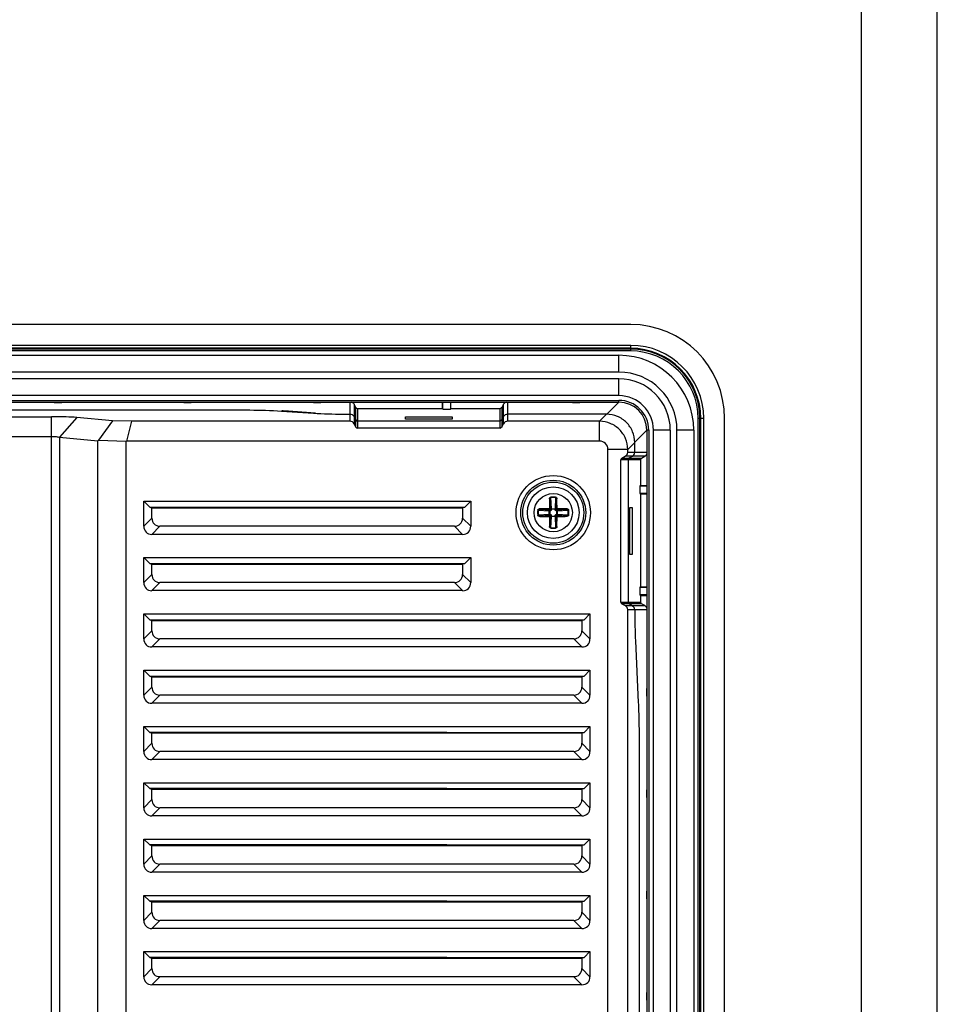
# Model space of a CAD drawing. Header units: millimetres. Extents: x 6863 to 7584, y 164 to 940.
# Tile 30 of 31: x 7486 to 7584, y 621 to 725. Entities that reach past the tile are written whole.
import ezdxf

# ---------------------------------------------------------------- set-up
doc = ezdxf.new("R2010")
doc.units = ezdxf.units.MM
doc.header["$LTSCALE"] = 32.67
doc.layers.get('0').update_dxf_attribs({"linetype": 'CONTINUOUS'})

msp = doc.modelspace()

# ---------------------------------------------------------------- linework, layer by layer
at = {"linetype": 'Continuous'}
for p, q in [((7583.65, 164.45), (7583.65, 939.59)), ((7575.59, 172.52), (7575.59, 931.52))]:
    msp.add_line(p, q, dxfattribs=at)
for p, q in [((7550.99, 692.99), (7362.99, 692.99)), ((7550.99, 690.77), (7362.99, 690.77)), ((7550.99, 690.46), (7362.99, 690.46)), ((7489.59, 690.41), (7489.53, 690.39)), ((7489.59, 690.41), (7490.39, 690.41)), ((7490.45, 690.39), (7490.39, 690.41)), ((7503.39, 690.41), (7503.33, 690.39)), ((7503.39, 690.41), (7504.19, 690.41)), ((7504.25, 690.39), (7504.19, 690.41)), ((7517.19, 690.41), (7517.13, 690.39)), ((7517.19, 690.41), (7517.99, 690.41)), ((7518.05, 690.39), (7517.99, 690.41)), ((7530.99, 690.41), (7530.93, 690.39)), ((7530.99, 690.41), (7531.79, 690.41)), ((7531.85, 690.39), (7531.79, 690.41)), ((7544.79, 690.41), (7544.73, 690.39)), ((7544.79, 690.41), (7545.59, 690.41)), ((7545.65, 690.39), (7545.59, 690.41)), ((7550.99, 690.39), (7550.99, 690.77)), ((7550.99, 690.37), (7362.99, 690.37)), ((7550.99, 690.17), (7362.99, 690.17)), ((7364.24, 689.72), (7549.74, 689.72)), ((7549.74, 687.92), (7549.74, 689.72)), ((7550.99, 690.17), (7550.99, 690.37)), ((7549.74, 687.92), (7364.24, 687.92)), ((7364.24, 687.22), (7549.74, 687.22)), ((7549.74, 685.42), (7549.74, 687.22)), ((7549.74, 685.42), (7364.24, 685.42)), ((7364.24, 684.91), (7549.74, 684.91)), ((7364.24, 684.71), (7549.74, 684.71)), ((7489.59, 684.68), (7490.39, 684.68)), ((7503.39, 684.68), (7504.19, 684.68)), ((7517.19, 684.68), (7517.99, 684.68)), ((7521.1, 683.44), (7521.1, 684.71)), ((7521.53, 684.49), (7521.53, 683.19)), ((7521.73, 684.14), (7521.53, 684.49)), ((7521.73, 682.82), (7521.73, 684.14)), ((7530.93, 684.04), (7530.93, 684.71)), ((7530.99, 683.98), (7530.99, 684.71)), ((7531.79, 684.71), (7531.79, 683.98)), ((7531.85, 684.04), (7531.85, 684.71)), ((7537.45, 684.49), (7537.25, 684.14)), ((7537.25, 684.14), (7537.25, 682.82)), ((7537.45, 683.19), (7537.45, 684.49)), ((7537.88, 684.71), (7537.88, 683.44)), ((7544.79, 684.68), (7545.59, 684.68)), ((7549.71, 684.71), (7548.44, 683.44)), ((7549.74, 684.71), (7549.74, 684.91)), ((7392.88, 683.16), (7489.29, 683.16)), ((7404.9, 683.89), (7509.07, 683.89)), ((7489.29, 580.36), (7489.29, 683.16)), ((7491.98, 683.08), (7490.16, 680.98)), ((7495.78, 682.74), (7491.98, 683.08)), ((7513.79, 683.77), (7517.19, 683.54)), ((7517.42, 683.55), (7514.03, 683.78)), ((7521.1, 682.68), (7521.1, 683.42)), ((7521.53, 683.17), (7521.53, 682.41)), ((7521.9, 684.04), (7521.9, 682.72)), ((7521.9, 684.04), (7530.93, 684.04)), ((7526.99, 682.89), (7526.99, 683.14)), ((7526.99, 683.14), (7531.99, 683.14)), ((7530.99, 683.98), (7530.93, 684.04)), ((7530.99, 683.98), (7531.79, 683.98)), ((7531.79, 683.98), (7531.85, 684.04)), ((7531.85, 684.04), (7537.07, 684.04)), ((7531.99, 683.14), (7531.99, 682.89)), ((7537.07, 682.72), (7537.07, 684.04)), ((7537.45, 683.17), (7537.3, 682.92)), ((7537.45, 682.41), (7537.45, 683.17)), ((7548.42, 683.42), (7537.88, 683.42)), ((7537.88, 683.42), (7537.88, 682.68)), ((7548.42, 683.42), (7547.68, 682.68)), ((7495.78, 682.74), (7494.31, 680.65)), ((7497.8, 682.68), (7495.78, 682.74)), ((7497.8, 682.68), (7497.27, 680.57)), ((7521.1, 682.68), (7497.8, 682.68)), ((7521.73, 682.04), (7521.53, 682.41)), ((7521.67, 682.92), (7521.68, 682.92)), ((7521.73, 682.04), (7521.73, 682.82)), ((7521.9, 682.72), (7521.9, 681.94)), ((7521.9, 682.72), (7537.07, 682.72)), ((7531.99, 682.89), (7526.99, 682.89)), ((7537.07, 681.94), (7537.07, 682.72)), ((7537.25, 682.82), (7537.3, 682.92)), ((7537.25, 682.82), (7537.25, 682.04)), ((7537.25, 682.04), (7537.45, 682.41)), ((7537.3, 682.92), (7537.3, 682.92)), ((7547.68, 682.68), (7537.88, 682.68)), ((7547.68, 680.57), (7547.68, 682.68)), ((7558.37, 682.99), (7558.17, 682.99)), ((7558.17, 548.99), (7558.17, 682.99)), ((7558.37, 548.99), (7558.37, 682.99)), ((7558.77, 682.99), (7558.39, 682.99)), ((7558.46, 548.99), (7558.46, 682.99)), ((7558.77, 548.99), (7558.77, 682.99)), ((7560.99, 548.99), (7560.99, 682.99)), ((7365.81, 681.06), (7489.29, 681.06)), ((7490.16, 680.98), (7490.16, 580.36)), ((7490.16, 680.98), (7494.24, 680.61)), ((7537.07, 681.94), (7521.9, 681.94)), ((7551.43, 680.44), (7552.71, 681.72)), ((7552.91, 681.74), (7552.71, 681.74)), ((7552.71, 681.74), (7552.71, 550.24)), ((7552.91, 681.74), (7552.91, 550.24)), ((7555.21, 681.74), (7553.41, 681.74)), ((7553.41, 550.24), (7553.41, 681.74)), ((7555.21, 681.74), (7555.21, 550.24)), ((7557.71, 681.74), (7555.91, 681.74)), ((7555.91, 550.24), (7555.91, 681.74)), ((7557.71, 681.74), (7557.71, 550.24)), ((7494.31, 680.65), (7494.24, 680.61)), ((7494.24, 584.44), (7494.24, 680.61)), ((7494.31, 680.65), (7497.24, 680.56)), ((7497.24, 680.56), (7497.27, 680.57)), ((7497.24, 584.44), (7497.24, 680.56)), ((7547.68, 680.57), (7497.27, 680.57)), ((7550.67, 679.68), (7551.42, 680.43)), ((7551.42, 679.38), (7551.42, 680.43)), ((7550.67, 679.68), (7548.57, 679.68)), ((7548.57, 552.3), (7548.57, 679.68)), ((7550.04, 678.75), (7550.41, 678.95)), ((7551.17, 678.95), (7550.41, 678.95)), ((7550.67, 679.38), (7550.67, 679.68)), ((7550.67, 679.38), (7551.42, 679.38)), ((7550.92, 678.81), (7551.17, 678.95)), ((7552.49, 678.95), (7551.18, 678.95)), ((7551.43, 679.38), (7552.71, 679.38)), ((7552.14, 678.75), (7552.49, 678.95)), ((7550.72, 678.58), (7549.94, 678.58)), ((7549.94, 663.41), (7549.94, 678.58)), ((7550.04, 678.75), (7550.82, 678.75)), ((7552.04, 678.58), (7550.72, 678.58)), ((7550.72, 678.58), (7550.72, 663.41)), ((7550.92, 678.81), (7550.82, 678.75)), ((7550.82, 678.75), (7552.14, 678.75)), ((7550.92, 678.8), (7550.92, 678.81)), ((7552.04, 678.58), (7552.04, 675.85)), ((7551.98, 675.79), (7552.04, 675.85)), ((7551.98, 675.79), (7552.71, 675.79)), ((7551.98, 675.79), (7551.98, 674.99)), ((7552.04, 675.85), (7552.71, 675.85)), ((7558.41, 675.79), (7558.39, 675.85)), ((7558.41, 675.79), (7558.41, 674.99)), ((7552.71, 674.99), (7551.98, 674.99)), ((7551.98, 674.99), (7552.04, 674.93)), ((7552.04, 674.93), (7552.71, 674.93)), ((7552.04, 674.93), (7552.04, 665.05)), ((7558.39, 674.93), (7558.41, 674.99)), ((7499.12, 671.49), (7499.12, 674.16)), ((7499.12, 674.16), (7533.95, 674.16)), ((7499.76, 673.53), (7499.12, 674.16)), ((7533.32, 673.53), (7533.95, 674.16)), ((7533.95, 674.16), (7533.95, 671.49)), ((7542.39, 674.41), (7542.49, 673.32)), ((7542.49, 674.54), (7542.49, 674.59)), ((7542.54, 673.36), (7542.49, 674.54)), ((7542.99, 674.54), (7542.94, 673.36)), ((7542.99, 674.54), (7542.99, 674.59)), ((7542.99, 673.32), (7543.08, 674.41)), ((7499.76, 673.53), (7510.19, 673.53)), ((7499.76, 673.53), (7499.99, 673.46)), ((7499.99, 672.36), (7499.99, 673.46)), ((7499.99, 673.46), (7522.19, 673.46)), ((7510.19, 673.53), (7510.19, 673.46)), ((7510.19, 673.53), (7522.89, 673.53)), ((7510.89, 673.46), (7510.89, 673.53)), ((7522.19, 673.53), (7522.19, 673.46)), ((7522.19, 673.46), (7522.89, 673.46)), ((7522.89, 673.53), (7533.32, 673.53)), ((7522.89, 673.46), (7522.89, 673.53)), ((7522.89, 673.46), (7533.09, 673.46)), ((7533.32, 673.53), (7533.09, 673.46)), ((7533.09, 673.46), (7533.09, 672.36)), ((7541.14, 673.19), (7541.09, 673.19)), ((7541.14, 672.69), (7541.09, 672.69)), ((7541.14, 673.19), (7542.32, 673.14)), ((7542.32, 672.74), (7541.14, 672.69)), ((7542.36, 673.2), (7541.27, 673.29)), ((7541.27, 672.6), (7542.36, 672.69)), ((7542.43, 673.2), (7542.29, 673.3)), ((7542.43, 672.69), (7542.29, 672.59)), ((7542.32, 673.14), (7542.36, 673.15)), ((7542.32, 672.74), (7542.32, 673.14)), ((7542.32, 672.74), (7542.36, 672.74)), ((7542.36, 673.19), (7542.36, 673.15)), ((7542.36, 673.15), (7542.36, 672.74)), ((7542.43, 673.15), (7542.36, 673.15)), ((7542.36, 672.74), (7542.36, 672.69)), ((7542.36, 672.74), (7542.43, 672.74)), ((7542.48, 673.25), (7542.38, 673.39)), ((7542.48, 672.64), (7542.38, 672.49)), ((7542.43, 673.2), (7542.43, 673.15)), ((7542.43, 672.69), (7542.43, 672.74)), ((7542.48, 673.25), (7542.53, 673.25)), ((7542.48, 672.64), (7542.53, 672.64)), ((7542.54, 673.32), (7542.49, 673.32)), ((7542.54, 673.32), (7542.53, 673.25)), ((7542.53, 672.64), (7542.54, 672.56)), ((7542.54, 673.36), (7542.94, 673.36)), ((7542.54, 673.36), (7542.54, 673.32)), ((7542.94, 673.32), (7542.54, 673.32)), ((7542.94, 673.36), (7542.94, 673.32)), ((7542.99, 673.32), (7542.94, 673.32)), ((7542.94, 673.25), (7542.94, 673.32)), ((7542.99, 673.25), (7542.94, 673.25)), ((7542.99, 672.64), (7542.94, 672.64)), ((7542.94, 672.56), (7542.94, 672.64)), ((7542.99, 673.25), (7543.09, 673.39)), ((7542.99, 672.64), (7543.09, 672.49)), ((7543.04, 673.2), (7543.19, 673.3)), ((7543.04, 673.2), (7543.04, 673.15)), ((7543.12, 673.15), (7543.04, 673.15)), ((7543.04, 672.69), (7543.04, 672.74)), ((7543.04, 672.74), (7543.12, 672.74)), ((7543.04, 672.69), (7543.19, 672.59)), ((7544.21, 673.29), (7543.12, 673.2)), ((7543.12, 673.14), (7543.12, 673.2)), ((7543.12, 672.74), (7543.12, 673.15)), ((7543.15, 673.14), (7543.12, 673.14)), ((7543.12, 672.69), (7543.12, 672.74)), ((7543.15, 672.74), (7543.12, 672.74)), ((7543.12, 672.69), (7544.21, 672.6)), ((7543.15, 673.14), (7544.34, 673.19)), ((7543.15, 673.14), (7543.15, 672.74)), ((7544.34, 672.69), (7543.15, 672.74)), ((7544.34, 673.19), (7544.39, 673.19)), ((7544.34, 672.69), (7544.39, 672.69)), ((7550.89, 673.49), (7551.14, 673.49)), ((7550.89, 668.49), (7550.89, 673.49)), ((7551.14, 673.49), (7551.14, 668.49)), ((7499.99, 672.36), (7499.12, 671.49)), ((7533.95, 671.49), (7533.09, 672.36)), ((7542.49, 672.56), (7542.39, 671.47)), ((7542.49, 672.56), (7542.54, 672.56)), ((7542.49, 671.34), (7542.54, 672.53)), ((7542.54, 672.56), (7542.94, 672.56)), ((7542.54, 672.53), (7542.54, 672.56)), ((7542.94, 672.53), (7542.54, 672.53)), ((7542.94, 672.56), (7542.99, 672.56)), ((7542.94, 672.53), (7542.94, 672.56)), ((7542.94, 672.53), (7542.99, 671.34)), ((7543.08, 671.47), (7542.99, 672.56)), ((7499.99, 670.63), (7500.85, 671.49)), ((7533.09, 670.63), (7499.99, 670.63)), ((7532.22, 671.49), (7500.85, 671.49)), ((7532.22, 671.49), (7533.09, 670.63)), ((7542.49, 671.34), (7542.49, 671.29)), ((7542.99, 671.34), (7542.99, 671.29)), ((7551.14, 668.49), (7550.89, 668.49)), ((7499.12, 665.49), (7499.12, 668.16)), ((7499.12, 668.16), (7533.95, 668.16)), ((7499.76, 667.53), (7499.12, 668.16)), ((7499.76, 667.53), (7510.19, 667.53)), ((7499.76, 667.53), (7499.99, 667.46)), ((7499.99, 666.36), (7499.99, 667.46)), ((7499.99, 667.46), (7522.19, 667.46)), ((7510.19, 667.53), (7522.89, 667.53)), ((7510.19, 667.53), (7510.19, 667.46)), ((7510.89, 667.46), (7510.89, 667.53)), ((7522.19, 667.53), (7522.19, 667.46)), ((7522.19, 667.46), (7522.89, 667.46)), ((7522.89, 667.53), (7533.32, 667.53)), ((7522.89, 667.46), (7522.89, 667.53)), ((7522.89, 667.46), (7533.09, 667.46)), ((7533.32, 667.53), (7533.09, 667.46)), ((7533.09, 667.46), (7533.09, 666.36)), ((7533.32, 667.53), (7533.95, 668.16)), ((7533.95, 668.16), (7533.95, 665.49)), ((7499.99, 666.36), (7499.12, 665.49)), ((7533.95, 665.49), (7533.09, 666.36)), ((7499.99, 664.63), (7500.85, 665.49)), ((7532.22, 665.49), (7500.85, 665.49)), ((7532.22, 665.49), (7533.09, 664.63)), ((7533.09, 664.63), (7499.99, 664.63)), ((7551.98, 664.99), (7552.04, 665.05)), ((7551.98, 664.99), (7552.71, 664.99)), ((7551.98, 664.99), (7551.98, 664.19)), ((7552.71, 664.19), (7551.98, 664.19)), ((7551.98, 664.19), (7552.04, 664.13)), ((7552.04, 665.05), (7552.71, 665.05)), ((7558.41, 664.99), (7558.39, 665.05)), ((7558.39, 664.13), (7558.41, 664.19)), ((7558.41, 664.99), (7558.41, 664.19)), ((7549.94, 663.41), (7550.72, 663.41)), ((7550.82, 663.23), (7550.04, 663.23)), ((7550.04, 663.23), (7550.41, 663.03)), ((7550.77, 663.41), (7552.04, 663.41)), ((7552.14, 663.23), (7550.82, 663.23)), ((7550.82, 663.23), (7550.92, 663.18)), ((7550.92, 663.19), (7550.92, 663.18)), ((7552.04, 664.13), (7552.71, 664.13)), ((7552.04, 664.13), (7552.04, 663.41)), ((7552.49, 663.03), (7552.14, 663.23)), ((7499.12, 659.49), (7499.12, 662.16)), ((7499.12, 662.16), (7546.65, 662.16)), ((7499.76, 661.53), (7499.12, 662.16)), ((7546.02, 661.53), (7546.65, 662.16)), ((7546.65, 662.16), (7546.65, 659.49)), ((7550.41, 663.03), (7551.17, 663.03)), ((7551.42, 662.6), (7550.67, 662.6)), ((7550.67, 569.38), (7550.67, 662.6)), ((7551.18, 663.03), (7552.49, 663.03)), ((7552.71, 662.6), (7551.44, 662.6)), ((7499.76, 661.53), (7514.39, 661.53)), ((7499.76, 661.53), (7499.99, 661.46)), ((7499.99, 660.36), (7499.99, 661.46)), ((7499.99, 661.46), (7530.69, 661.46)), ((7503.86, 661.53), (7503.86, 661.46)), ((7514.39, 661.53), (7546.02, 661.53)), ((7514.39, 661.53), (7514.39, 661.46)), ((7515.09, 661.46), (7515.09, 661.53)), ((7526.05, 661.46), (7526.05, 661.53)), ((7530.69, 661.53), (7530.69, 661.46)), ((7530.69, 661.46), (7531.39, 661.46)), ((7531.39, 661.46), (7531.39, 661.53)), ((7531.39, 661.46), (7545.79, 661.46)), ((7536.35, 661.53), (7536.35, 661.46)), ((7546.02, 661.53), (7545.79, 661.46)), ((7545.79, 661.46), (7545.79, 660.36)), ((7499.99, 660.36), (7499.12, 659.49)), ((7546.65, 659.49), (7545.79, 660.36)), ((7499.99, 658.63), (7500.85, 659.49)), ((7544.92, 659.49), (7500.85, 659.49)), ((7544.92, 659.49), (7545.79, 658.63)), ((7551.5, 659.29), (7551.8, 652.7)), ((7545.79, 658.63), (7499.99, 658.63)), ((7499.12, 653.49), (7499.12, 656.16)), ((7499.12, 656.16), (7546.65, 656.16)), ((7499.76, 655.53), (7499.12, 656.16)), ((7546.02, 655.53), (7546.65, 656.16)), ((7546.65, 656.16), (7546.65, 653.49)), ((7499.76, 655.53), (7514.39, 655.53)), ((7499.76, 655.53), (7499.99, 655.46)), ((7499.99, 654.36), (7499.99, 655.46)), ((7499.99, 655.46), (7530.69, 655.46)), ((7503.86, 655.53), (7503.86, 655.46)), ((7514.39, 655.53), (7546.02, 655.53)), ((7514.39, 655.53), (7514.39, 655.46)), ((7515.09, 655.46), (7515.09, 655.53)), ((7517.74, 655.46), (7517.74, 655.53)), ((7525.36, 655.53), (7525.36, 655.46)), ((7528.4, 655.46), (7528.4, 655.53)), ((7530.69, 655.53), (7530.69, 655.46)), ((7530.69, 655.46), (7531.39, 655.46)), ((7531.39, 655.46), (7531.39, 655.53)), ((7531.39, 655.46), (7545.79, 655.46)), ((7533.99, 655.53), (7533.99, 655.46)), ((7537.04, 655.46), (7537.04, 655.53)), ((7544.66, 655.53), (7544.66, 655.46)), ((7546.02, 655.53), (7545.79, 655.46)), ((7545.79, 655.46), (7545.79, 654.36)), ((7499.99, 654.36), (7499.12, 653.49)), ((7546.65, 653.49), (7545.79, 654.36)), ((7552.68, 654.19), (7552.68, 653.39)), ((7558.41, 654.19), (7558.39, 654.25)), ((7558.41, 654.19), (7558.41, 653.39)), ((7499.99, 652.63), (7500.85, 653.49)), ((7544.92, 653.49), (7500.85, 653.49)), ((7544.92, 653.49), (7545.79, 652.63)), ((7558.39, 653.33), (7558.41, 653.39)), ((7545.79, 652.63), (7499.99, 652.63)), ((7499.12, 650.16), (7546.65, 650.16)), ((7499.12, 647.49), (7499.12, 650.16)), ((7499.76, 649.53), (7499.12, 650.16)), ((7530.69, 649.53), (7499.76, 649.53)), ((7499.76, 649.53), (7499.99, 649.46)), ((7504.35, 649.46), (7504.35, 649.53)), ((7514.39, 649.53), (7514.39, 649.46)), ((7515.09, 649.46), (7515.09, 649.53)), ((7531.39, 649.53), (7530.69, 649.53)), ((7530.69, 649.53), (7530.69, 649.46)), ((7531.39, 649.53), (7546.02, 649.53)), ((7531.39, 649.46), (7531.39, 649.53)), ((7546.02, 649.53), (7545.79, 649.46)), ((7546.02, 649.53), (7546.65, 650.16)), ((7546.65, 650.16), (7546.65, 647.49)), ((7499.99, 649.46), (7530.69, 649.46)), ((7499.99, 648.36), (7499.99, 649.46)), ((7530.69, 649.46), (7531.39, 649.46)), ((7531.39, 649.46), (7545.79, 649.46)), ((7545.79, 649.46), (7545.79, 648.36)), ((7551.88, 648.71), (7551.88, 583.28)), ((7499.99, 648.36), (7499.12, 647.49)), ((7499.99, 646.63), (7500.85, 647.49)), ((7544.92, 647.49), (7500.85, 647.49)), ((7544.92, 647.49), (7545.79, 646.63)), ((7546.65, 647.49), (7545.79, 648.36)), ((7545.79, 646.63), (7499.99, 646.63)), ((7499.12, 644.16), (7546.65, 644.16)), ((7499.12, 641.49), (7499.12, 644.16)), ((7499.76, 643.53), (7499.12, 644.16)), ((7530.69, 643.53), (7499.76, 643.53)), ((7499.76, 643.53), (7499.99, 643.46)), ((7499.99, 643.46), (7530.69, 643.46)), ((7499.99, 642.36), (7499.99, 643.46)), ((7514.39, 643.53), (7514.39, 643.46)), ((7515.09, 643.46), (7515.09, 643.53)), ((7517.96, 643.46), (7517.96, 643.53)), ((7531.39, 643.53), (7530.69, 643.53)), ((7530.69, 643.53), (7530.69, 643.46)), ((7530.69, 643.46), (7531.39, 643.46)), ((7531.39, 643.53), (7546.02, 643.53)), ((7531.39, 643.46), (7531.39, 643.53)), ((7531.39, 643.46), (7545.79, 643.46)), ((7533.16, 643.53), (7533.16, 643.46)), ((7536.46, 643.53), (7536.46, 643.46)), ((7537.93, 643.53), (7537.93, 643.46)), ((7542.93, 643.46), (7542.93, 643.53)), ((7546.02, 643.53), (7545.79, 643.46)), ((7545.79, 643.46), (7545.79, 642.36)), ((7546.02, 643.53), (7546.65, 644.16)), ((7546.65, 644.16), (7546.65, 641.49)), ((7552.68, 643.39), (7552.68, 642.59)), ((7558.41, 643.39), (7558.39, 643.45)), ((7558.41, 643.39), (7558.41, 642.59)), ((7499.99, 642.36), (7499.12, 641.49)), ((7546.65, 641.49), (7545.79, 642.36)), ((7558.39, 642.53), (7558.41, 642.59)), ((7499.99, 640.63), (7500.85, 641.49)), ((7544.92, 641.49), (7500.85, 641.49)), ((7544.92, 641.49), (7545.79, 640.63)), ((7545.79, 640.63), (7499.99, 640.63)), ((7499.12, 638.16), (7546.65, 638.16)), ((7499.12, 635.49), (7499.12, 638.16)), ((7499.76, 637.53), (7499.12, 638.16)), ((7546.02, 637.53), (7546.65, 638.16)), ((7546.65, 638.16), (7546.65, 635.49)), ((7530.69, 637.53), (7499.76, 637.53)), ((7499.76, 637.53), (7499.99, 637.46)), ((7499.99, 637.46), (7530.69, 637.46)), ((7499.99, 636.36), (7499.99, 637.46)), ((7504.35, 637.46), (7504.35, 637.53)), ((7508.95, 637.53), (7508.95, 637.46)), ((7509.18, 637.53), (7509.18, 637.46)), ((7514.18, 637.46), (7514.18, 637.53)), ((7514.39, 637.53), (7514.39, 637.46)), ((7515.09, 637.46), (7515.09, 637.53)), ((7517.96, 637.46), (7517.96, 637.53)), ((7531.39, 637.53), (7530.69, 637.53)), ((7530.69, 637.53), (7530.69, 637.46)), ((7530.69, 637.46), (7531.39, 637.46)), ((7531.39, 637.53), (7546.02, 637.53)), ((7531.39, 637.46), (7531.39, 637.53)), ((7531.39, 637.46), (7545.79, 637.46)), ((7533.16, 637.53), (7533.16, 637.46)), ((7536.46, 637.53), (7536.46, 637.46)), ((7546.02, 637.53), (7545.79, 637.46)), ((7545.79, 637.46), (7545.79, 636.36)), ((7499.99, 636.36), (7499.12, 635.49)), ((7546.65, 635.49), (7545.79, 636.36)), ((7499.99, 634.63), (7500.85, 635.49)), ((7544.92, 635.49), (7500.85, 635.49)), ((7544.92, 635.49), (7545.79, 634.63)), ((7545.79, 634.63), (7499.99, 634.63)), ((7499.12, 632.16), (7546.65, 632.16)), ((7499.12, 629.49), (7499.12, 632.16)), ((7499.76, 631.53), (7499.12, 632.16)), ((7546.02, 631.53), (7546.65, 632.16)), ((7546.65, 632.16), (7546.65, 629.49)), ((7552.68, 632.59), (7552.68, 631.79)), ((7558.41, 632.59), (7558.39, 632.65)), ((7558.39, 631.73), (7558.41, 631.79)), ((7558.41, 632.59), (7558.41, 631.79)), ((7530.69, 631.53), (7499.76, 631.53)), ((7499.76, 631.53), (7499.99, 631.46)), ((7499.99, 631.46), (7530.69, 631.46)), ((7499.99, 630.36), (7499.99, 631.46)), ((7514.39, 631.53), (7514.39, 631.46)), ((7515.09, 631.46), (7515.09, 631.53)), ((7531.39, 631.53), (7530.69, 631.53)), ((7530.69, 631.53), (7530.69, 631.46)), ((7530.69, 631.46), (7531.39, 631.46)), ((7531.39, 631.53), (7546.02, 631.53)), ((7531.39, 631.46), (7531.39, 631.53)), ((7531.39, 631.46), (7545.79, 631.46)), ((7546.02, 631.53), (7545.79, 631.46)), ((7545.79, 631.46), (7545.79, 630.36)), ((7499.99, 630.36), (7499.12, 629.49)), ((7546.65, 629.49), (7545.79, 630.36)), ((7499.99, 628.63), (7500.85, 629.49)), ((7545.79, 628.63), (7499.99, 628.63)), ((7544.92, 629.49), (7500.85, 629.49)), ((7544.92, 629.49), (7545.79, 628.63)), ((7499.12, 626.16), (7546.65, 626.16)), ((7499.12, 623.49), (7499.12, 626.16)), ((7499.76, 625.53), (7499.12, 626.16)), ((7530.69, 625.53), (7499.76, 625.53)), ((7499.76, 625.53), (7499.99, 625.46)), ((7499.99, 625.46), (7530.69, 625.46)), ((7499.99, 624.36), (7499.99, 625.46)), ((7500.69, 625.53), (7500.69, 625.46)), ((7514.39, 625.53), (7514.39, 625.46)), ((7515.09, 625.46), (7515.09, 625.53)), ((7531.39, 625.53), (7530.69, 625.53)), ((7530.69, 625.53), (7530.69, 625.46)), ((7530.69, 625.46), (7531.39, 625.46)), ((7531.39, 625.53), (7546.02, 625.53)), ((7531.39, 625.46), (7531.39, 625.53)), ((7531.39, 625.46), (7545.79, 625.46)), ((7539.36, 625.46), (7539.36, 625.53)), ((7543.55, 625.53), (7543.55, 625.46)), ((7546.02, 625.53), (7545.79, 625.46)), ((7545.79, 625.46), (7545.79, 624.36)), ((7546.02, 625.53), (7546.65, 626.16)), ((7546.65, 626.16), (7546.65, 623.49)), ((7499.99, 624.36), (7499.12, 623.49)), ((7546.65, 623.49), (7545.79, 624.36)), ((7499.99, 622.63), (7500.85, 623.49)), ((7544.92, 623.49), (7500.85, 623.49)), ((7544.92, 623.49), (7545.79, 622.63)), ((7545.79, 622.63), (7499.99, 622.63)), ((7552.68, 621.79), (7552.68, 620.99)), ((7558.41, 621.79), (7558.39, 621.85)), ((7558.41, 621.79), (7558.41, 620.99)), ((7558.39, 620.93), (7558.41, 620.99))]:
    msp.add_line(p, q)
msp.add_lwpolyline([(7550.77, 663.28), (7550.78, 663.26), (7550.8, 663.25), (7550.82, 663.23)])
for radius in [3.96, 3.46, 3.25, 2.75, 2.04]:
    msp.add_circle((7542.74, 672.94), radius)
for centre, radius, start, end in [((7550.99, 682.99), 10, 0, 90), ((7550.99, 682.99), 7.78, 0, 90), ((7550.99, 682.99), 7.47, 0, 90), ((7549.74, 681.74), 7.97, 0, 90), ((7550.99, 682.99), 7.4, 0, 90), ((7550.99, 682.99), 7.38, 0, 90), ((7550.99, 682.99), 7.18, 0, 90), ((7549.74, 681.74), 6.18, 0, 90), ((7549.74, 681.74), 5.47, 0, 90), ((7549.74, 681.74), 3.67, 0, 90), ((7549.74, 681.74), 3.17, 0, 90), ((7549.74, 681.74), 2.97, 0, 90), ((7511.95, 652.51), 31.33, 86.1924, 86.583), ((7547.68, 679.68), 0.891, 359.9617, 90.0383), ((7613.78, 673.18), 71.39, 179.005, 179.8242), ((7542.74, 665.66), 8.94, 88.3871, 91.6129), ((7542.74, 665.67), 8.87, 88.3871, 91.6129), ((7467.07, 673.13), 76.02, 0.2008, 0.9701), ((7498.74, 673.94), 2.04, 346.2169, 348.2466), ((7498.74, 673.94), 2.75, 349.8213, 351.3248), ((7510.54, 672.14), 5, 163.8955, 164.7212), ((7510.54, 672.14), 5, 15.2767, 16.1027), ((7521.04, 672.44), 5, 167.4349, 168.261), ((7521.04, 672.44), 5, 11.7389, 12.5678), ((7531.97, 672.44), 5, 167.4322, 168.261), ((7550.02, 672.94), 8.94, 178.387, 181.613), ((7550.01, 672.94), 8.87, 178.3871, 181.6129), ((7542.55, 597.23), 76.07, 90.201, 90.9698), ((7542.51, 743.98), 71.4, 269.005, 269.8241), ((7542.38, 681.01), 7.81, 269.868, 270.3992), ((7542.38, 665.02), 7.67, 89.5959, 90.1371), ((7534.82, 673.3), 7.67, 359.5958, 0.1371), ((7534.67, 672.58), 7.81, 359.868, 0.3992), ((7550.8, 673.3), 7.81, 179.8679, 180.3992), ((7550.66, 672.58), 7.67, 179.5958, 180.1371), ((7543.1, 680.86), 7.67, 269.5959, 270.1371), ((7543.1, 664.88), 7.81, 89.868, 90.3992), ((7542.97, 601.9), 71.4, 89.005, 89.8241), ((7542.92, 748.66), 76.07, 270.201, 270.9698), ((7535.47, 672.94), 8.87, 358.3871, 1.6129), ((7535.45, 672.94), 8.94, 358.387, 1.613), ((7618.41, 672.76), 76.02, 180.2008, 180.9701), ((7471.7, 672.71), 71.39, 359.005, 359.8242), ((7542.74, 680.21), 8.87, 268.3871, 271.6129), ((7542.74, 680.23), 8.94, 268.3871, 271.6129), ((7510.54, 672.14), 5, 247.5334, 249.7532), ((7510.54, 672.14), 5, 290.231, 292.467), ((7521.04, 672.44), 5, 259.9837, 267.6499), ((7521.04, 672.44), 5, 272.3637, 280.0229), ((7531.97, 672.44), 5, 259.9686, 267.6329), ((7531.97, 672.44), 5, 272.3821, 280.0392), ((7550.92, 663.41), 0.201, 221.4586, 239.9814), ((7511.19, 662.14), 5, 187.0719, 187.8774), ((7511.19, 662.14), 5, 352.1204, 352.9252), ((7505.65, 649.52), 2.4, 358.4367, 0)]:
    msp.add_arc(centre, radius, start, end)
for centre, major_axis, ratio, start_param, end_param in [((7521.1, 684.24), (0, -0.501), 0.99863, 2.094395, 2.792068), ((7521.9, 684.24), (0, 0.2), 0.99863, -4.18879, -3.141593), ((7537.07, 684.24), (0, 0.2), 0.99863, -3.141593, -2.094395), ((7537.88, 684.24), (0, 0.501), 0.99863, 0.349525, 1.047198), ((7521.9, 682.84), (-6, 10.41), 0.013068, 1.53107, 1.555092), ((7537.88, 682.92), (0, -0.501), 0.99863, 3.141593, 4.18879), ((7521.1, 682.15), (0, 0.527), 0.948965, -1.047198, 0), ((7521.9, 682.84), (-6, 10.41), 0.013068, 7.838277, 7.847971), ((7521.9, 682.15), (0, 0.211), 0.948965, -4.18879, -3.141593), ((7537.07, 682.92), (0, -0.2), 0.99863, 0, 1.047198), ((7537.07, 682.92), (0, 0.2), 0.99863, -3.141593, -2.094395), ((7537.07, 682.15), (0, 0.211), 0.948965, -3.141593, -2.094395), ((7537.88, 682.15), (0, 0.527), 0.948965, 0, 1.047198), ((7550.15, 679.38), (0.527, 0), 0.948965, -1.047198, 0), ((7550.92, 679.38), (0.501, 0), 0.99863, -1.047198, 0), ((7552.24, 679.38), (-0.501, 0), 0.99863, 2.094395, 2.792068), ((7550.15, 678.58), (0.211, 0), 0.948965, 2.094395, 3.141593), ((7550.92, 678.58), (0.2, 0), 0.99863, 8.37758, 9.424778), ((7552.24, 678.58), (0.2, 0), 0.99863, 2.094395, 3.141593), ((7501.14, 672.65), (0.913, 0.913), 0.774597, -3.800651, -2.482535), ((7531.93, 672.65), (0.913, -0.913), 0.774597, -0.659058, 0.659058), ((7500.28, 671.78), (0.913, 0.913), 0.774597, 2.482535, 3.800651), ((7532.8, 671.78), (-0.913, 0.913), 0.774597, 2.482535, 3.800651), ((7501.14, 666.65), (0.913, 0.913), 0.774597, -3.800651, -2.482535), ((7531.93, 666.65), (0.913, -0.913), 0.774597, -0.659058, 0.659058), ((7500.28, 665.78), (0.913, 0.913), 0.774597, 2.482535, 3.800651), ((7532.8, 665.78), (-0.913, 0.913), 0.774597, 2.482535, 3.800651), ((7550.15, 663.41), (0.211, 0), 0.948965, -3.141593, -2.094395), ((7550.92, 663.41), (-0.2, 0), 0.99863, 0, 0.721776), ((7550.92, 663.41), (0.2, 0), 0.99863, -3.141593, -2.419816), ((7551.06, 663.28), (10.41, -6), 0.013068, -1.58663, -1.552941), ((7552.24, 663.41), (0.2, 0), 0.99863, -3.141593, -2.094395), ((7550.15, 662.6), (0.527, 0), 0.948965, 0, 1.047198), ((7551.73, 663.28), (0, 6), 0.052408, -4.599458, -3.985126), ((7552.24, 662.6), (0.501, 0), 0.99863, 0.349525, 1.047198), ((7501.14, 660.65), (0.913, 0.913), 0.774597, -3.800651, -2.482535), ((7544.63, 660.65), (0.913, -0.913), 0.774597, -0.659058, 0.659058), ((7500.28, 659.78), (0.913, 0.913), 0.774597, 2.482535, 3.800651), ((7545.5, 659.78), (-0.913, 0.913), 0.774597, 2.482535, 3.800651), ((7501.14, 654.65), (0.913, 0.913), 0.774597, -3.800651, -2.482535), ((7544.63, 654.65), (0.913, -0.913), 0.774597, -0.659058, 0.659058), ((7500.28, 653.78), (0.913, 0.913), 0.774597, 2.482535, 3.800651), ((7545.5, 653.78), (-0.913, 0.913), 0.774597, 2.482535, 3.800651), ((7500.28, 647.78), (0.913, 0.913), 0.774597, 2.482535, 3.800651), ((7501.14, 648.65), (0.913, 0.913), 0.774597, -3.800651, -2.482535), ((7544.63, 648.65), (0.913, -0.913), 0.774597, -0.659058, 0.659058), ((7545.5, 647.78), (-0.913, 0.913), 0.774597, 2.482535, 3.800651), ((7501.14, 642.65), (0.913, 0.913), 0.774597, -3.800651, -2.482535), ((7544.63, 642.65), (0.913, -0.913), 0.774597, -0.659058, 0.659058), ((7500.28, 641.78), (0.913, 0.913), 0.774597, 2.482535, 3.800651), ((7545.5, 641.78), (-0.913, 0.913), 0.774597, 2.482535, 3.800651), ((7501.14, 636.65), (0.913, 0.913), 0.774597, -3.800651, -2.482535), ((7544.63, 636.65), (0.913, -0.913), 0.774597, -0.659058, 0.659058), ((7500.28, 635.78), (0.913, 0.913), 0.774597, 2.482535, 3.800651), ((7545.5, 635.78), (-0.913, 0.913), 0.774597, 2.482535, 3.800651), ((7501.14, 630.65), (0.913, 0.913), 0.774597, -3.800651, -2.482535), ((7544.63, 630.65), (0.913, -0.913), 0.774597, -0.659058, 0.659058), ((7500.28, 629.78), (0.913, 0.913), 0.774597, 2.482535, 3.800651), ((7545.5, 629.78), (-0.913, 0.913), 0.774597, 2.482535, 3.800651), ((7501.14, 624.65), (0.913, 0.913), 0.774597, -3.800651, -2.482535), ((7544.63, 624.65), (0.913, -0.913), 0.774597, -0.659058, 0.659058), ((7500.28, 623.78), (0.913, 0.913), 0.774597, 2.482535, 3.800651), ((7545.5, 623.78), (-0.913, 0.913), 0.774597, 2.482535, 3.800651)]:
    msp.add_ellipse(centre, major_axis=major_axis, ratio=ratio, start_param=start_param, end_param=end_param)
for points, knots in [([(7491.98, 683.08), (7491.61, 683.12), (7490.71, 683.15), (7489.81, 683.16), (7489.29, 683.16)], [0, 0, 0, 0, 0.422767, 1, 1, 1, 1]), ([(7509.07, 683.89), (7509.52, 683.89), (7511.1, 683.88), (7512.67, 683.84), (7513.79, 683.77)], [0, 0, 0, 0, 0.285168, 1, 1, 1, 1]), ([(7517.19, 683.54), (7517.45, 683.52), (7518.75, 683.46), (7520.06, 683.43), (7521.1, 683.42)], [0, 0, 0, 0, 0.203724, 1, 1, 1, 1]), ([(7551.42, 680.43), (7551.42, 680.81), (7551.26, 681.6), (7550.6, 682.6), (7549.6, 683.27), (7548.81, 683.42), (7548.42, 683.42)], [0, 0, 0, 0, 0.250036, 0.5, 0.749964, 1, 1, 1, 1]), ([(7521.73, 682.82), (7521.74, 682.81), (7521.75, 682.79), (7521.76, 682.77), (7521.77, 682.76)], [0, 0, 0, 0, 0.491173, 1, 1, 1, 1]), ([(7521.77, 682.76), (7521.78, 682.76), (7521.8, 682.74), (7521.82, 682.73), (7521.83, 682.73)], [0, 0, 0, 0, 0.515847, 1, 1, 1, 1]), ([(7521.83, 682.73), (7521.84, 682.73), (7521.86, 682.74), (7521.87, 682.74), (7521.88, 682.75)], [0, 0, 0, 0, 0.457431, 1, 1, 1, 1]), ([(7550.67, 679.68), (7550.67, 680.07), (7550.52, 680.86), (7549.85, 681.85), (7548.85, 682.52), (7548.07, 682.68), (7547.68, 682.68)], [0, 0, 0, 0, 0.249986, 0.5, 0.750014, 1, 1, 1, 1]), ([(7489.29, 681.06), (7489.46, 681.06), (7489.75, 681.05), (7490.04, 681.01), (7490.16, 680.98)], [0, 0, 0, 0, 0.575824, 1, 1, 1, 1]), ([(7542.34, 674.43), (7542.34, 674.34), (7542.34, 674.17), (7542.33, 673.91), (7542.33, 673.66), (7542.33, 673.48), (7542.33, 673.4)], [0, 0, 0, 0, 0.247889, 0.497414, 0.748231, 1, 1, 1, 1]), ([(7542.34, 674.43), (7542.34, 674.45), (7542.35, 674.49), (7542.38, 674.54), (7542.43, 674.58), (7542.47, 674.59), (7542.49, 674.59)], [0, 0, 0, 0, 0.247743, 0.496981, 0.747946, 1, 1, 1, 1]), ([(7542.39, 674.41), (7542.39, 674.42), (7542.39, 674.42), (7542.38, 674.42), (7542.36, 674.42), (7542.35, 674.43), (7542.34, 674.43)], [0, 0, 0, 0, 0.118338, 0.342114, 0.650068, 1, 1, 1, 1]), ([(7542.39, 674.41), (7542.39, 674.43), (7542.4, 674.46), (7542.42, 674.5), (7542.45, 674.53), (7542.47, 674.54), (7542.49, 674.54)], [0, 0, 0, 0, 0.250653, 0.501067, 0.751133, 1, 1, 1, 1]), ([(7542.99, 674.59), (7543.01, 674.59), (7543.05, 674.58), (7543.11, 674.53), (7543.13, 674.46), (7543.14, 674.43)], [0, 0, 0, 0, 0.253771, 0.506526, 1, 1, 1, 1]), ([(7542.99, 674.54), (7543, 674.54), (7543.03, 674.53), (7543.07, 674.49), (7543.08, 674.44), (7543.08, 674.41)], [0, 0, 0, 0, 0.250156, 0.501354, 1, 1, 1, 1]), ([(7543.08, 674.41), (7543.08, 674.42), (7543.09, 674.42), (7543.1, 674.42), (7543.12, 674.42), (7543.13, 674.43), (7543.14, 674.43)], [0, 0, 0, 0, 0.118337, 0.342114, 0.650068, 1, 1, 1, 1]), ([(7543.15, 673.4), (7543.15, 673.48), (7543.14, 673.7), (7543.14, 674.04), (7543.14, 674.3), (7543.14, 674.43)], [0, 0, 0, 0, 0.251765, 0.627531, 1, 1, 1, 1]), ([(7541.09, 673.19), (7541.09, 673.21), (7541.1, 673.25), (7541.15, 673.32), (7541.22, 673.34), (7541.25, 673.34)], [0, 0, 0, 0, 0.253755, 0.506518, 1, 1, 1, 1]), ([(7541.25, 672.55), (7541.23, 672.55), (7541.2, 672.55), (7541.14, 672.58), (7541.11, 672.62), (7541.09, 672.66), (7541.09, 672.68), (7541.09, 672.69)], [0, 0, 0, 0, 0.247396, 0.496199, 0.746852, 0.873263, 1, 1, 1, 1]), ([(7541.14, 673.19), (7541.14, 673.21), (7541.15, 673.23), (7541.19, 673.27), (7541.24, 673.29), (7541.27, 673.29)], [0, 0, 0, 0, 0.250156, 0.501354, 1, 1, 1, 1]), ([(7541.27, 672.6), (7541.25, 672.6), (7541.22, 672.6), (7541.18, 672.62), (7541.15, 672.65), (7541.14, 672.68), (7541.14, 672.69)], [0, 0, 0, 0, 0.250653, 0.501067, 0.751133, 1, 1, 1, 1]), ([(7542.28, 673.35), (7542.2, 673.35), (7542.02, 673.35), (7541.77, 673.35), (7541.55, 673.34), (7541.38, 673.34), (7541.3, 673.34), (7541.25, 673.34)], [0, 0, 0, 0, 0.251773, 0.502591, 0.752111, 0.876278, 1, 1, 1, 1]), ([(7541.27, 673.29), (7541.26, 673.29), (7541.26, 673.29), (7541.26, 673.3), (7541.26, 673.32), (7541.25, 673.33), (7541.25, 673.34)], [0, 0, 0, 0, 0.118337, 0.342114, 0.650068, 1, 1, 1, 1]), ([(7541.27, 672.6), (7541.26, 672.6), (7541.26, 672.59), (7541.26, 672.58), (7541.26, 672.56), (7541.25, 672.55), (7541.25, 672.55)], [0, 0, 0, 0, 0.118338, 0.342114, 0.650068, 1, 1, 1, 1]), ([(7542.33, 673.4), (7542.33, 673.39), (7542.32, 673.36), (7542.3, 673.35), (7542.28, 673.35)], [0, 0, 0, 0, 0.500124, 1, 1, 1, 1]), ([(7542.28, 673.35), (7542.28, 673.34), (7542.28, 673.33), (7542.28, 673.31), (7542.28, 673.3), (7542.28, 673.3), (7542.29, 673.3)], [0, 0, 0, 0, 0.361339, 0.677243, 0.900815, 1, 1, 1, 1]), ([(7542.29, 672.59), (7542.28, 672.59), (7542.28, 672.58), (7542.28, 672.57), (7542.28, 672.55), (7542.28, 672.54), (7542.28, 672.53)], [0, 0, 0, 0, 0.099118, 0.322504, 0.638425, 1, 1, 1, 1]), ([(7542.38, 673.39), (7542.38, 673.38), (7542.38, 673.36), (7542.36, 673.32), (7542.32, 673.3), (7542.3, 673.3), (7542.29, 673.3)], [0, 0, 0, 0, 0.249642, 0.499862, 0.750199, 1, 1, 1, 1]), ([(7542.29, 672.59), (7542.3, 672.59), (7542.32, 672.58), (7542.36, 672.56), (7542.38, 672.53), (7542.38, 672.5), (7542.38, 672.49)], [0, 0, 0, 0, 0.249666, 0.499874, 0.7502, 1, 1, 1, 1]), ([(7542.36, 673.19), (7542.36, 673.19), (7542.35, 673.19), (7542.33, 673.18), (7542.33, 673.16), (7542.32, 673.15), (7542.32, 673.14)], [0, 0, 0, 0, 0.227438, 0.460173, 0.719138, 1, 1, 1, 1]), ([(7542.32, 672.74), (7542.32, 672.73), (7542.33, 672.7), (7542.35, 672.69), (7542.36, 672.69)], [0, 0, 0, 0, 0.549761, 1, 1, 1, 1]), ([(7542.33, 673.4), (7542.34, 673.4), (7542.35, 673.4), (7542.37, 673.4), (7542.38, 673.4), (7542.38, 673.4), (7542.38, 673.39)], [0, 0, 0, 0, 0.36154, 0.67743, 0.900878, 1, 1, 1, 1]), ([(7542.53, 673.25), (7542.53, 673.22), (7542.52, 673.18), (7542.47, 673.15), (7542.45, 673.15), (7542.43, 673.15)], [0, 0, 0, 0, 0.495595, 0.747569, 1, 1, 1, 1]), ([(7542.48, 673.25), (7542.48, 673.23), (7542.47, 673.21), (7542.45, 673.2), (7542.43, 673.2)], [0, 0, 0, 0, 0.500017, 1, 1, 1, 1]), ([(7542.43, 672.74), (7542.46, 672.74), (7542.5, 672.72), (7542.53, 672.68), (7542.53, 672.65), (7542.53, 672.64)], [0, 0, 0, 0, 0.495597, 0.74757, 1, 1, 1, 1]), ([(7542.43, 672.69), (7542.45, 672.69), (7542.47, 672.68), (7542.48, 672.65), (7542.48, 672.64)], [0, 0, 0, 0, 0.500017, 1, 1, 1, 1]), ([(7542.54, 673.36), (7542.52, 673.36), (7542.5, 673.35), (7542.49, 673.33), (7542.49, 673.32)], [0, 0, 0, 0, 0.549761, 1, 1, 1, 1]), ([(7542.99, 673.32), (7542.99, 673.32), (7542.99, 673.34), (7542.98, 673.35), (7542.96, 673.35), (7542.95, 673.36), (7542.94, 673.36)], [0, 0, 0, 0, 0.227435, 0.460167, 0.719134, 1, 1, 1, 1]), ([(7543.04, 673.15), (7543.02, 673.15), (7542.98, 673.16), (7542.95, 673.21), (7542.94, 673.23), (7542.94, 673.25)], [0, 0, 0, 0, 0.495597, 0.74757, 1, 1, 1, 1]), ([(7542.94, 672.64), (7542.94, 672.66), (7542.96, 672.7), (7543, 672.73), (7543.03, 672.74), (7543.04, 672.74)], [0, 0, 0, 0, 0.495595, 0.747569, 1, 1, 1, 1]), ([(7543.04, 673.2), (7543.03, 673.2), (7543, 673.21), (7542.99, 673.23), (7542.99, 673.25)], [0, 0, 0, 0, 0.500017, 1, 1, 1, 1]), ([(7542.99, 672.64), (7542.99, 672.65), (7543, 672.68), (7543.03, 672.69), (7543.04, 672.69)], [0, 0, 0, 0, 0.500017, 1, 1, 1, 1]), ([(7543.15, 673.4), (7543.14, 673.4), (7543.13, 673.4), (7543.11, 673.4), (7543.1, 673.4), (7543.09, 673.4), (7543.09, 673.39)], [0, 0, 0, 0, 0.361336, 0.67724, 0.900813, 1, 1, 1, 1]), ([(7543.19, 673.3), (7543.18, 673.3), (7543.15, 673.3), (7543.12, 673.32), (7543.1, 673.36), (7543.09, 673.38), (7543.09, 673.39)], [0, 0, 0, 0, 0.249666, 0.499874, 0.7502, 1, 1, 1, 1]), ([(7543.09, 672.49), (7543.09, 672.5), (7543.1, 672.53), (7543.12, 672.56), (7543.15, 672.58), (7543.18, 672.59), (7543.19, 672.59)], [0, 0, 0, 0, 0.249642, 0.499862, 0.750199, 1, 1, 1, 1]), ([(7543.15, 673.14), (7543.15, 673.16), (7543.15, 673.18), (7543.13, 673.19), (7543.12, 673.2)], [0, 0, 0, 0, 0.549765, 1, 1, 1, 1]), ([(7543.12, 672.69), (7543.12, 672.69), (7543.13, 672.69), (7543.14, 672.7), (7543.15, 672.72), (7543.15, 672.73), (7543.15, 672.74)], [0, 0, 0, 0, 0.227465, 0.460182, 0.719131, 1, 1, 1, 1]), ([(7543.19, 673.35), (7543.18, 673.35), (7543.16, 673.36), (7543.15, 673.38), (7543.15, 673.4)], [0, 0, 0, 0, 0.500176, 1, 1, 1, 1]), ([(7543.19, 673.3), (7543.19, 673.3), (7543.19, 673.3), (7543.19, 673.31), (7543.19, 673.33), (7543.19, 673.34), (7543.19, 673.35)], [0, 0, 0, 0, 0.099118, 0.322504, 0.638425, 1, 1, 1, 1]), ([(7544.22, 673.34), (7544.14, 673.34), (7543.92, 673.34), (7543.58, 673.35), (7543.32, 673.35), (7543.19, 673.35)], [0, 0, 0, 0, 0.247883, 0.622678, 1, 1, 1, 1]), ([(7543.19, 672.53), (7543.19, 672.54), (7543.19, 672.55), (7543.19, 672.57), (7543.19, 672.58), (7543.19, 672.59), (7543.19, 672.59)], [0, 0, 0, 0, 0.361339, 0.677243, 0.900815, 1, 1, 1, 1]), ([(7544.21, 673.29), (7544.21, 673.29), (7544.22, 673.29), (7544.22, 673.3), (7544.22, 673.32), (7544.22, 673.33), (7544.22, 673.34)], [0, 0, 0, 0, 0.118338, 0.342114, 0.650068, 1, 1, 1, 1]), ([(7544.21, 673.29), (7544.23, 673.29), (7544.25, 673.28), (7544.29, 673.26), (7544.33, 673.23), (7544.34, 673.21), (7544.34, 673.19)], [0, 0, 0, 0, 0.250653, 0.501067, 0.751133, 1, 1, 1, 1]), ([(7544.34, 672.69), (7544.34, 672.68), (7544.33, 672.65), (7544.28, 672.61), (7544.24, 672.6), (7544.21, 672.6)], [0, 0, 0, 0, 0.250156, 0.501353, 1, 1, 1, 1]), ([(7544.21, 672.6), (7544.21, 672.6), (7544.22, 672.59), (7544.22, 672.58), (7544.22, 672.56), (7544.22, 672.55), (7544.22, 672.55)], [0, 0, 0, 0, 0.118337, 0.342114, 0.650068, 1, 1, 1, 1]), ([(7544.22, 673.34), (7544.24, 673.34), (7544.28, 673.33), (7544.34, 673.3), (7544.37, 673.25), (7544.38, 673.21), (7544.39, 673.19)], [0, 0, 0, 0, 0.247733, 0.496963, 0.747943, 1, 1, 1, 1]), ([(7544.39, 672.69), (7544.38, 672.67), (7544.37, 672.63), (7544.32, 672.57), (7544.26, 672.55), (7544.22, 672.55)], [0, 0, 0, 0, 0.25377, 0.506526, 1, 1, 1, 1]), ([(7541.25, 672.55), (7541.3, 672.54), (7541.38, 672.54), (7541.55, 672.54), (7541.77, 672.54), (7542.02, 672.54), (7542.2, 672.54), (7542.28, 672.53)], [0, 0, 0, 0, 0.123722, 0.247889, 0.497409, 0.748227, 1, 1, 1, 1]), ([(7542.28, 672.53), (7542.3, 672.53), (7542.32, 672.52), (7542.33, 672.5), (7542.33, 672.49)], [0, 0, 0, 0, 0.500109, 1, 1, 1, 1]), ([(7542.33, 672.49), (7542.33, 672.4), (7542.33, 672.23), (7542.33, 671.97), (7542.34, 671.71), (7542.34, 671.54), (7542.34, 671.46)], [0, 0, 0, 0, 0.251767, 0.502584, 0.752109, 1, 1, 1, 1]), ([(7542.33, 672.49), (7542.34, 672.49), (7542.35, 672.49), (7542.37, 672.49), (7542.38, 672.49), (7542.38, 672.49), (7542.38, 672.49)], [0, 0, 0, 0, 0.361336, 0.67724, 0.900813, 1, 1, 1, 1]), ([(7542.49, 672.56), (7542.49, 672.56), (7542.49, 672.55), (7542.5, 672.54), (7542.52, 672.53), (7542.53, 672.53), (7542.54, 672.53)], [0, 0, 0, 0, 0.227465, 0.460182, 0.719131, 1, 1, 1, 1]), ([(7542.94, 672.53), (7542.95, 672.53), (7542.98, 672.53), (7542.99, 672.55), (7542.99, 672.56)], [0, 0, 0, 0, 0.549765, 1, 1, 1, 1]), ([(7543.15, 672.49), (7543.14, 672.49), (7543.13, 672.49), (7543.11, 672.49), (7543.1, 672.49), (7543.09, 672.49), (7543.09, 672.49)], [0, 0, 0, 0, 0.36154, 0.67743, 0.900878, 1, 1, 1, 1]), ([(7543.14, 671.46), (7543.14, 671.54), (7543.14, 671.76), (7543.14, 672.1), (7543.15, 672.36), (7543.15, 672.49)], [0, 0, 0, 0, 0.247885, 0.622681, 1, 1, 1, 1]), ([(7543.15, 672.49), (7543.15, 672.5), (7543.16, 672.52), (7543.18, 672.53), (7543.19, 672.53)], [0, 0, 0, 0, 0.500139, 1, 1, 1, 1]), ([(7543.19, 672.53), (7543.28, 672.53), (7543.49, 672.54), (7543.84, 672.54), (7544.09, 672.54), (7544.22, 672.55)], [0, 0, 0, 0, 0.251765, 0.627533, 1, 1, 1, 1]), ([(7542.39, 671.47), (7542.39, 671.47), (7542.39, 671.46), (7542.38, 671.46), (7542.36, 671.46), (7542.35, 671.46), (7542.34, 671.46)], [0, 0, 0, 0, 0.118337, 0.342114, 0.650068, 1, 1, 1, 1]), ([(7542.49, 671.29), (7542.47, 671.3), (7542.43, 671.31), (7542.36, 671.36), (7542.34, 671.42), (7542.34, 671.46)], [0, 0, 0, 0, 0.253783, 0.506551, 1, 1, 1, 1]), ([(7542.49, 671.34), (7542.47, 671.34), (7542.45, 671.35), (7542.41, 671.4), (7542.39, 671.44), (7542.39, 671.47)], [0, 0, 0, 0, 0.250156, 0.501353, 1, 1, 1, 1]), ([(7543.08, 671.47), (7543.08, 671.45), (7543.08, 671.43), (7543.06, 671.39), (7543.03, 671.35), (7543, 671.34), (7542.99, 671.34)], [0, 0, 0, 0, 0.250653, 0.501067, 0.751133, 1, 1, 1, 1]), ([(7543.14, 671.46), (7543.13, 671.44), (7543.13, 671.4), (7543.1, 671.35), (7543.05, 671.31), (7543.01, 671.3), (7542.99, 671.29)], [0, 0, 0, 0, 0.247762, 0.496974, 0.747946, 1, 1, 1, 1]), ([(7543.08, 671.47), (7543.08, 671.47), (7543.09, 671.46), (7543.1, 671.46), (7543.12, 671.46), (7543.13, 671.46), (7543.14, 671.46)], [0, 0, 0, 0, 0.118338, 0.342114, 0.650068, 1, 1, 1, 1]), ([(7551.8, 652.7), (7551.82, 652.41), (7551.87, 651.08), (7551.88, 649.75), (7551.88, 648.71)], [0, 0, 0, 0, 0.219646, 1, 1, 1, 1])]:
    msp.add_open_spline(points, degree=3, knots=knots)
for points in [[(7521.53, 683.17), (7521.45, 683.32), (7521.26, 683.42), (7521.1, 683.42)], [(7521.9, 682.72), (7521.84, 682.72), (7521.76, 682.76), (7521.73, 682.82)], [(7551.42, 662.6), (7551.42, 662.77), (7551.31, 662.95), (7551.17, 663.03)]]:
    msp.add_open_spline(points, degree=3)

doc.saveas('drawing.dxf')
